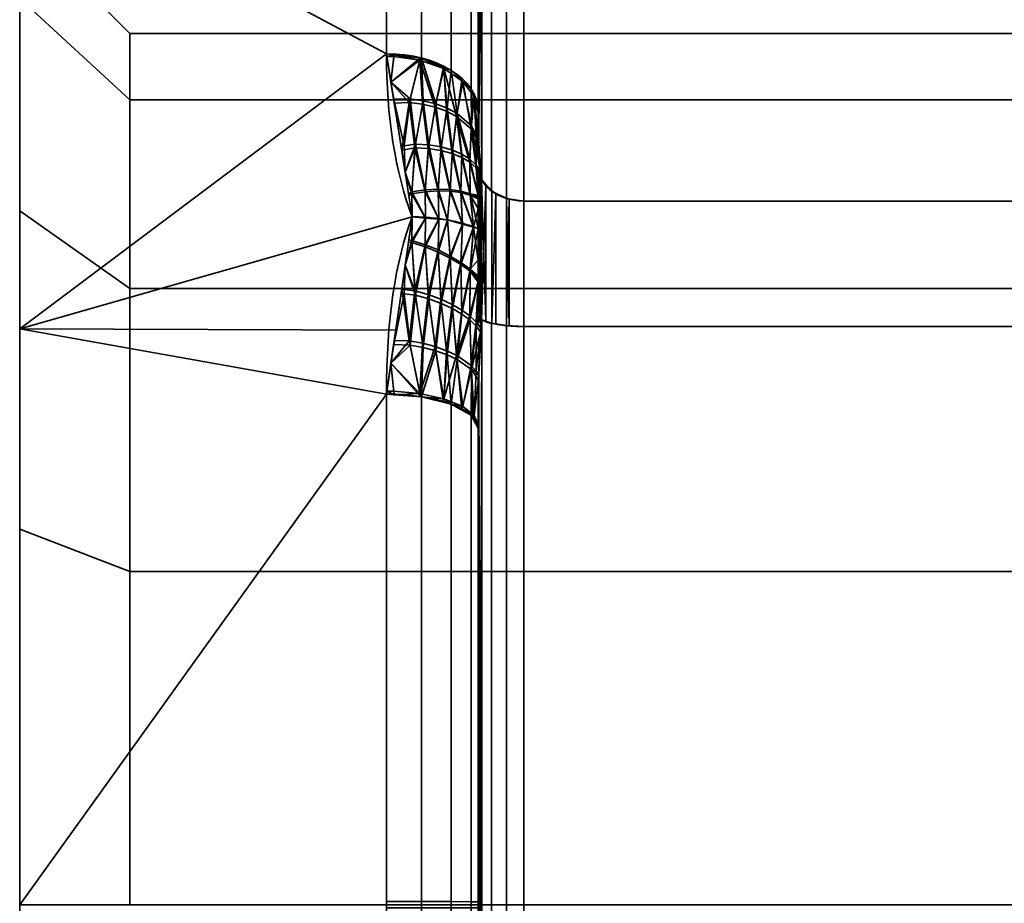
# Model space of a CAD drawing. Header units: millimetres. Extents: x -110 to 110, y -15 to 15.
# Tile 53 of 71: x 50 to 61, y 0 to 10. Entities that reach past the tile are written whole.
import ezdxf

# ---------------------------------------------------------------- set-up
doc = ezdxf.new("R2010")
doc.units = ezdxf.units.MM
doc.layers.add('1', color=7, linetype='Continuous', true_color=0xffffff)

msp = doc.modelspace()

# ---------------------------------------------------------------- linework, layer by layer
at = {"layer": '1', "color": 252, "linetype": 'Continuous', "lineweight": 35}
for p, q in [((55.5, 13.978, 0.79), (55.5, 7.673, 11.71)), ((55.5, 7.673, -11.71), (55.5, 13.978, -0.79)), ((55, 13.856, 2), (55, 8.66, 11)), ((55, 8.66, -11), (55, 13.856, -2)), ((55.5, 7.673, 11.71), (64, 7.673, 11.71)), ((55.5, 7.673, -11.71), (64, 7.673, -11.71)), ((55.5, 6.305, 12.5), (64, 6.305, 12.5)), ((55.5, 6.305, -12.5), (64, 6.305, -12.5)), ((55.5, -6.305, -12.5), (55.5, 6.305, -12.5)), ((55.5, 6.305, 12.5), (55.5, -6.305, 12.5)), ((55, -5.196, -13), (55, 5.196, -13)), ((55, 5.196, 13), (55, -5.196, 13))]:
    msp.add_line(p, q, dxfattribs=at)
at = {"layer": '1', "color": 252, "linetype": 'Continuous', "lineweight": 35, "extrusion": (1, 0, 0)}
for centre, radius, start, end in [((0, 0, 50), 15, 0, 180), ((0, 0, 54), 15, 308.2132, 351.7868), ((0, 0, 54), 15, 8.2132, 51.7868), ((0, 0, 55), 14, 308.2132, 351.7868), ((0, 0, 55), 14, 8.2132, 51.7868), ((0, 0, 50), 10.7, 270, 90), ((0, 0, 51.2), 9.5, 270, 90), ((0, 0, 54), 15, 68.2132, 111.7868), ((0, 0, 54), 15, 248.2132, 291.7868), ((0, 0, 55), 14, 248.2132, 291.7868), ((0, 0, 55), 14, 68.2132, 111.7868)]:
    msp.add_arc(centre, radius, start, end, dxfattribs=at)
at = {"layer": '1', "color": 252, "linetype": 'Continuous', "lineweight": 35, "extrusion": (-1, 0, 0)}
for centre, radius, start, end in [((0, 0, -50), 15, 180, 0), ((0, 0, -55), 14.5, 237.4571, 242.5353), ((0, 0, -55), 14.5, 117.4571, 122.5353), ((0, 0, -55.5), 14, 236.7655, 243.2345), ((0, 0, -55.5), 14, 116.7655, 123.2345)]:
    msp.add_arc(centre, radius, start, end, dxfattribs=at)
at = {"layer": '1', "color": 252, "linetype": 'Continuous', "lineweight": 35, "extrusion": (0, 0.785714, 0.61859)}
msp.add_arc((-54, -14), 1, 180, 270, dxfattribs=at)
at = {"layer": '1', "color": 252, "linetype": 'Continuous', "lineweight": 35, "extrusion": (-9.46215e-07, -0.785714, 0.61859)}
msp.add_arc((54, 14, 0), 1, 0, 90, dxfattribs=at)
at = {"layer": '1', "color": 252, "linetype": 'Continuous', "lineweight": 35, "extrusion": (-9.54466e-07, 0.928571, 0.371154)}
msp.add_arc((-54, -14, 0), 1, 180, 269.9999, dxfattribs=at)
at = {"layer": '1', "color": 252, "linetype": 'Continuous', "lineweight": 35, "extrusion": (0, -0.928571, 0.371154)}
msp.add_arc((54, 14), 1, 0, 90, dxfattribs=at)
at = {"layer": '1', "color": 252, "linetype": 'Continuous', "lineweight": 35}
for points in [[(54.282, 7.5, -12.99), (54.096, 7.981, -12.713), (54, 8.599, -12.321), (54, 9.279, -11.786)], [(54, 9.279, 11.786), (54, 8.598, 12.322), (54.096, 7.98, 12.713), (54.282, 7.5, 12.99)], [(55, 8.66, 11), (55, 8.6, 11.078), (55.001, 8.478, 11.235), (55.006, 8.287, 11.477), (55.017, 8.096, 11.714), (55.027, 7.973, 11.863), (55.033, 7.913, 11.936)], [(55.033, 7.913, -11.936), (55.027, 7.975, -11.86), (55.016, 8.101, -11.707), (55.006, 8.295, -11.467), (55.001, 8.484, -11.228), (55, 8.602, -11.075), (55, 8.66, -11)], [(55, 7.8, -12.223), (55, 7.812, -12.207), (55, 7.834, -12.176), (55.002, 7.864, -12.131), (55.004, 7.89, -12.088), (55.008, 7.912, -12.046), (55.013, 7.927, -12.005), (55.021, 7.931, -11.966), (55.029, 7.922, -11.944), (55.033, 7.913, -11.936)], [(55, 7.373, -12.77), (55, 7.422, -12.71), (55, 7.52, -12.59), (55, 7.662, -12.408), (55, 7.754, -12.285), (55, 7.8, -12.223)], [(55, 7.799, 12.225), (55, 7.661, 12.41), (55, 7.521, 12.593), (55, 7.373, 12.77)], [(54, 5.567, -13.929), (54, 6.372, -13.607), (54.096, 7.02, -13.268), (54.282, 7.5, -12.99)], [(54.282, 7.5, 12.99), (54.096, 7.019, 13.268), (54, 6.371, 13.607), (54, 5.567, 13.929)], [(55, 7.373, -12.77), (54.95, 7.393, -12.805), (54.842, 7.429, -12.868), (54.665, 7.47, -12.938), (54.476, 7.494, -12.981), (54.347, 7.5, -12.99), (54.282, 7.5, -12.99)], [(55, 7.373, 12.77), (54.95, 7.393, 12.805), (54.842, 7.429, 12.868), (54.665, 7.47, 12.938), (54.476, 7.494, 12.981), (54.347, 7.5, 12.99), (54.282, 7.5, 12.99)], [(55, 7.373, 12.77), (55, 7.296, 12.783), (55, 7.144, 12.808), (55, 6.915, 12.839), (55, 6.762, 12.858), (55, 6.686, 12.867)], [(55, 6.688, -12.866), (55, 6.917, -12.84), (55, 7.146, -12.81), (55, 7.373, -12.77)], [(55, 6.686, 12.867), (55, 6.666, 12.869), (55, 6.628, 12.873), (55.002, 6.574, 12.876), (55.004, 6.524, 12.877), (55.008, 6.477, 12.875), (55.013, 6.434, 12.867), (55.021, 6.397, 12.852), (55.029, 6.383, 12.833), (55.033, 6.381, 12.82)], [(55, 5.196, -13), (55, 5.294, -12.987), (55.001, 5.491, -12.96), (55.006, 5.795, -12.915), (55.017, 6.097, -12.868), (55.027, 6.287, -12.836), (55.033, 6.381, -12.82)], [(55.033, 6.381, 12.82), (55.027, 6.284, 12.837), (55.016, 6.088, 12.87), (55.006, 5.783, 12.917), (55.001, 5.482, 12.961), (55, 5.29, 12.987), (55, 5.196, 13)]]:
    msp.add_open_spline(points, degree=3, dxfattribs=at)
for points, knots in [([(55.033, 7.913, 11.936), (55.031, 7.917, 11.94), (55.029, 7.921, 11.946), (55.024, 7.926, 11.957), (55.022, 7.928, 11.963), (55.018, 7.929, 11.98), (55.016, 7.928, 11.99), (55.009, 7.92, 12.027), (55.007, 7.908, 12.054), (55.001, 7.867, 12.13), (55, 7.834, 12.178), (55, 7.799, 12.225)], [0, 0, 0, 0, 0.060109, 0.060109, 0.1199, 0.1199, 0.212935, 0.212935, 0.471207, 0.471207, 1, 1, 1, 1]), ([(55.5, 7.673, -11.71), (55.445, 7.673, -11.71), (55.39, 7.68, -11.717), (55.286, 7.706, -11.742), (55.237, 7.726, -11.76), (55.151, 7.776, -11.808), (55.112, 7.807, -11.837), (55.063, 7.863, -11.89), (55.046, 7.888, -11.912), (55.033, 7.913, -11.936)], [0, 0, 0, 0, 0.272272, 0.272272, 0.544337, 0.544337, 0.81965, 0.81965, 1, 1, 1, 1]), ([(55.5, 7.673, 11.71), (55.445, 7.673, 11.71), (55.39, 7.68, 11.717), (55.286, 7.706, 11.742), (55.237, 7.726, 11.76), (55.151, 7.776, 11.808), (55.112, 7.807, 11.837), (55.063, 7.863, 11.89), (55.046, 7.888, 11.912), (55.033, 7.913, 11.936)], [0, 0, 0, 0, 0.272272, 0.272272, 0.544336, 0.544336, 0.819649, 0.819649, 1, 1, 1, 1]), ([(55.033, 6.381, -12.82), (55.031, 6.382, -12.827), (55.029, 6.385, -12.832), (55.024, 6.392, -12.843), (55.022, 6.397, -12.847), (55.018, 6.41, -12.857), (55.016, 6.42, -12.861), (55.009, 6.456, -12.873), (55.007, 6.485, -12.875), (55.001, 6.571, -12.878), (55, 6.63, -12.873), (55, 6.688, -12.866)], [0, 0, 0, 0, 0.060109, 0.060109, 0.1199, 0.1199, 0.212935, 0.212935, 0.471201, 0.471201, 1, 1, 1, 1]), ([(55.5, 6.305, -12.5), (55.445, 6.305, -12.5), (55.39, 6.307, -12.509), (55.286, 6.315, -12.545), (55.237, 6.322, -12.571), (55.151, 6.338, -12.638), (55.112, 6.347, -12.679), (55.063, 6.365, -12.755), (55.046, 6.373, -12.787), (55.033, 6.381, -12.82)], [0, 0, 0, 0, 0.272272, 0.272272, 0.544336, 0.544336, 0.819649, 0.819649, 1, 1, 1, 1]), ([(55.5, 6.305, 12.5), (55.445, 6.305, 12.5), (55.39, 6.307, 12.509), (55.286, 6.315, 12.545), (55.237, 6.322, 12.571), (55.151, 6.338, 12.638), (55.112, 6.347, 12.679), (55.063, 6.365, 12.755), (55.046, 6.373, 12.787), (55.033, 6.381, 12.82)], [0, 0, 0, 0, 0.272272, 0.272272, 0.544337, 0.544337, 0.81965, 0.81965, 1, 1, 1, 1])]:
    msp.add_open_spline(points, degree=3, knots=knots, dxfattribs=at)
for points in [[(55.04, 14.283, -0.881), (55.007, 8.294, -11.467), (55.007, 14.082, -1.439)], [(55.007, 8.294, -11.467), (55.04, 14.283, -0.881), (55.04, 7.905, -11.929)], [(55.007, 14.078, 1.449), (55.04, 7.905, 11.929), (55.04, 14.283, 0.881)], [(55.04, 7.905, -11.929), (55.04, 14.283, -0.881), (55.146, 14.122, -0.833), (55.146, 7.782, -11.813)], [(55.04, 14.283, 0.881), (55.04, 7.905, 11.929), (55.146, 7.782, 11.813), (55.146, 14.122, 0.833)], [(55.007, 14.082, -1.439), (55.007, 8.294, -11.467), (55, 8.66, -11)], [(55, 8.66, -11), (55, 13.856, -2), (55.007, 14.082, -1.439)], [(55.007, 8.287, 11.476), (55.007, 14.078, 1.449), (55, 13.856, 2)], [(55.04, 7.905, 11.929), (55.007, 14.078, 1.449), (55.007, 8.287, 11.476)], [(55.146, 7.782, -11.813), (55.146, 14.122, -0.833), (55.309, 14.015, -0.801), (55.309, 7.701, -11.737)], [(55.146, 14.122, 0.833), (55.146, 7.782, 11.813), (55.309, 7.701, 11.737), (55.309, 14.015, 0.801)], [(55.309, 7.701, -11.737), (55.309, 14.015, -0.801), (55.5, 13.978, -0.79), (55.5, 7.673, -11.71)], [(55.309, 14.015, 0.801), (55.309, 7.701, 11.737), (55.5, 7.673, 11.71), (55.5, 13.978, 0.79)], [(64, 13.978, 0.79), (55.5, 13.978, 0.79), (55.5, 7.673, 11.71), (64, 7.673, 11.71)], [(64, 7.673, -11.71), (55.5, 7.673, -11.71), (55.5, 13.978, -0.79), (64, 13.978, -0.79)], [(50, 13.858, -5.74), (50, 10.607, -10.607), (50, 7.566, -7.566), (50, 9.886, -4.095)], [(50, 9.886, 4.095), (50, 7.566, 7.566), (50, 10.607, 10.607), (50, 13.858, 5.74)], [(55, 8.66, -11), (55, 12.124, -7), (55, 13.856, -2)], [(55, 13.856, 2), (55, 12.124, 7), (55, 8.66, 11)], [(55, 13.856, 2), (55, 8.66, 11), (55.007, 8.287, 11.476)], [(54.383, 12.941, -7.432), (54.383, 9.232, -11.726), (54, 9.279, -11.786), (54, 13.007, -7.47)], [(54.383, 9.232, 11.726), (54.383, 12.907, 7.491), (54, 12.973, 7.53), (54, 9.279, 11.786)], [(54.707, 12.753, -7.324), (54.707, 9.098, -11.556), (54.383, 9.232, -11.726), (54.383, 12.941, -7.432)], [(54.707, 9.098, 11.556), (54.707, 12.72, 7.383), (54.383, 12.907, 7.491), (54.383, 9.232, 11.726)], [(54.924, 12.472, -7.163), (54.924, 8.897, -11.301), (54.707, 9.098, -11.556), (54.707, 12.753, -7.324)], [(54.924, 8.897, 11.301), (54.924, 12.439, 7.22), (54.707, 12.72, 7.383), (54.707, 9.098, 11.556)], [(55, 12.14, -6.972), (55, 8.66, -11), (54.924, 8.897, -11.301), (54.924, 12.472, -7.163)], [(55, 8.66, 11), (55, 12.108, 7.028), (54.924, 12.439, 7.22), (54.924, 8.897, 11.301)], [(50, 11.406, -9.742), (54, 11.406, -9.742), (54, 9.279, -11.786)], [(54, 9.279, -11.786), (50, 6.28, -13.622), (50, 11.406, -9.742)], [(50, 11.406, 9.742), (50, 6.28, 13.622), (54, 9.279, 11.786)], [(54, 9.279, 11.786), (54, 11.406, 9.742), (50, 11.406, 9.742)], [(51.2, 8.777, -3.635), (51.2, 9.5, 0), (50, 10.7, 0), (50, 9.886, -4.095)], [(51.2, 9.5, 0), (51.2, 8.777, 3.635), (50, 9.886, 4.095), (50, 10.7, 0)], [(50, 4.095, -9.886), (50, 7.566, -7.566), (50, 10.607, -10.607), (50, 5.74, -13.858)], [(50, 7.566, 7.566), (50, 4.095, 9.886), (50, 5.74, 13.858), (50, 10.607, 10.607)], [(51.2, 6.718, -6.718), (51.2, 8.777, -3.635), (50, 9.886, -4.095), (50, 7.566, -7.566)], [(51.2, 8.777, 3.635), (51.2, 6.718, 6.718), (50, 7.566, 7.566), (50, 9.886, 4.095)], [(65, 9.5, 0), (51.2, 9.5, 0), (51.2, 8.777, -3.635), (65, 8.777, -3.635)], [(65, 8.777, 3.635), (51.2, 8.777, 3.635), (51.2, 9.5, 0), (65, 9.5, 0)], [(50, 6.28, -13.622), (54, 9.279, -11.786), (54.282, 7.5, -12.99)], [(54.282, 7.5, 12.99), (54, 9.279, 11.786), (50, 6.28, 13.622)], [(54.005, 9.249, -11.806), (54, 9.279, -11.786), (54.085, 9.268, -11.772)], [(54.049, 8.969, 11.995), (54.085, 9.268, 11.772), (54, 9.279, 11.786)], [(54.085, 9.268, -11.772), (54.079, 9.248, -11.806), (54.005, 9.249, -11.806)], [(54.005, 9.249, -11.806), (54.079, 9.248, -11.806), (54.049, 8.969, -11.995)], [(54.37, 9.233, 11.728), (54.085, 9.268, 11.772), (54.049, 8.969, 11.995)], [(54.049, 8.969, -11.995), (54.079, 9.248, -11.806), (54.363, 9.209, -11.754)], [(54.363, 9.209, -11.754), (54.079, 9.248, -11.806), (54.085, 9.268, -11.772)], [(54.085, 9.268, -11.772), (54.383, 9.232, -11.726), (54.363, 9.209, -11.754)], [(54.258, 8.788, 12.12), (54.37, 9.233, 11.728), (54.049, 8.969, 11.995)], [(54.049, 8.969, -11.995), (54.363, 9.209, -11.754), (54.249, 8.748, -12.152)], [(54.393, 8.729, -12.109), (54.249, 8.748, -12.152), (54.363, 9.209, -11.754)], [(54.37, 9.233, 11.728), (54.258, 8.788, 12.12), (54.401, 8.767, 12.076)], [(54.626, 9.116, -11.634), (54.363, 9.209, -11.754), (54.383, 9.232, -11.726)], [(54.363, 9.209, -11.754), (54.626, 9.116, -11.634), (54.53, 8.697, -12.048)], [(54.53, 8.697, -12.048), (54.393, 8.729, -12.109), (54.363, 9.209, -11.754)], [(54.401, 8.767, 12.076), (54.383, 9.232, 11.726), (54.37, 9.233, 11.728)], [(54.383, 9.232, -11.726), (54.624, 9.132, -11.599), (54.626, 9.116, -11.634)], [(54.383, 9.232, 11.726), (54.401, 8.767, 12.076), (54.538, 8.733, 12.014)], [(54.538, 8.733, 12.014), (54.624, 9.132, 11.599), (54.383, 9.232, 11.726)], [(54.624, 9.132, 11.599), (54.538, 8.733, 12.014), (54.662, 8.686, 11.937)], [(54.626, 9.116, -11.634), (54.624, 9.132, -11.599), (54.707, 9.098, -11.556)], [(54.662, 8.686, 11.937), (54.707, 9.098, 11.556), (54.624, 9.132, 11.599)], [(54.656, 8.652, -11.971), (54.53, 8.697, -12.048), (54.626, 9.116, -11.634)], [(54.626, 9.116, -11.634), (54.833, 8.976, -11.455), (54.766, 8.596, -11.88)], [(54.766, 8.596, -11.88), (54.656, 8.652, -11.971), (54.626, 9.116, -11.634)], [(54.833, 8.976, -11.455), (54.626, 9.116, -11.634), (54.707, 9.098, -11.556)], [(54.707, 9.098, 11.556), (54.662, 8.686, 11.937), (54.771, 8.628, 11.845)], [(54.707, 9.098, -11.556), (54.924, 8.897, -11.301), (54.833, 8.976, -11.455)], [(54.771, 8.628, 11.845), (54.821, 8.992, 11.421), (54.707, 9.098, 11.556)], [(54.249, 8.748, -12.152), (54.085, 8.74, -12.151), (54.049, 8.969, -11.995)], [(54.049, 8.969, 11.995), (54.079, 8.782, 12.122), (54.258, 8.788, 12.12)], [(54.926, 8.461, -11.675), (54.766, 8.596, -11.88), (54.833, 8.976, -11.455)], [(54.821, 8.992, 11.421), (54.771, 8.628, 11.845), (54.928, 8.491, 11.64)], [(54.928, 8.491, 11.64), (54.924, 8.897, 11.301), (54.821, 8.992, 11.421)], [(54.833, 8.976, -11.455), (54.958, 8.813, -11.246), (54.926, 8.461, -11.675)], [(54.958, 8.813, -11.246), (54.833, 8.976, -11.455), (54.924, 8.897, -11.301)], [(54.924, 8.897, -11.301), (54.945, 8.832, -11.218), (54.958, 8.813, -11.246)], [(54.928, 8.491, 11.64), (54.945, 8.832, 11.218), (54.924, 8.897, 11.301)], [(54.978, 8.382, -11.558), (54.926, 8.461, -11.675), (54.958, 8.813, -11.246)], [(54.945, 8.832, 11.218), (54.928, 8.491, 11.64), (55.006, 8.334, 11.416)], [(54.945, 8.832, -11.218), (55, 8.66, -11), (55, 8.64, -11.025)], [(55, 8.64, -11.025), (54.958, 8.813, -11.246), (54.945, 8.832, -11.218)], [(55.006, 8.334, 11.416), (55, 8.66, 11), (54.945, 8.832, 11.218)], [(54.958, 8.813, -11.246), (55, 8.64, -11.025), (55.007, 8.307, -11.451)], [(55.007, 8.307, -11.451), (54.978, 8.382, -11.558), (54.958, 8.813, -11.246)], [(65, 8.777, -3.635), (51.2, 8.777, -3.635), (51.2, 6.718, -6.718), (65, 6.718, -6.718)], [(65, 6.718, 6.718), (51.2, 6.718, 6.718), (51.2, 8.777, 3.635), (65, 8.777, 3.635)], [(54.193, 8.273, 12.469), (54.258, 8.788, 12.12), (54.079, 8.782, 12.122)], [(54.079, 8.782, 12.122), (54.16, 8.268, 12.47), (54.193, 8.273, 12.469)], [(54.085, 8.74, -12.151), (54.249, 8.748, -12.152), (54.167, 8.226, -12.499)], [(54.311, 8.252, -12.494), (54.167, 8.226, -12.499), (54.249, 8.748, -12.152)], [(54.258, 8.788, 12.12), (54.193, 8.273, 12.469), (54.317, 8.293, 12.463)], [(54.249, 8.748, -12.152), (54.393, 8.729, -12.109), (54.311, 8.252, -12.494)], [(54.317, 8.293, 12.463), (54.401, 8.767, 12.076), (54.258, 8.788, 12.12)], [(54.456, 8.245, -12.442), (54.311, 8.252, -12.494), (54.393, 8.729, -12.109)], [(54.401, 8.767, 12.076), (54.317, 8.293, 12.463), (54.461, 8.284, 12.41)], [(54.393, 8.729, -12.109), (54.53, 8.697, -12.048), (54.456, 8.245, -12.442)], [(54.461, 8.284, 12.41), (54.538, 8.733, 12.014), (54.401, 8.767, 12.076)], [(54.538, 8.733, 12.014), (54.461, 8.284, 12.41), (54.596, 8.262, 12.34)], [(54.596, 8.262, 12.34), (54.662, 8.686, 11.937), (54.538, 8.733, 12.014)], [(54.592, 8.225, -12.373), (54.456, 8.245, -12.442), (54.53, 8.697, -12.048)], [(54.53, 8.697, -12.048), (54.656, 8.652, -11.971), (54.592, 8.225, -12.373)], [(54.716, 8.192, -12.288), (54.592, 8.225, -12.373), (54.656, 8.652, -11.971)], [(54.662, 8.686, 11.937), (54.596, 8.262, 12.34), (54.719, 8.227, 12.255)], [(54.656, 8.652, -11.971), (54.766, 8.596, -11.88), (54.716, 8.192, -12.288)], [(54.719, 8.227, 12.255), (54.771, 8.628, 11.845), (54.662, 8.686, 11.937)], [(54.821, 8.149, -12.192), (54.716, 8.192, -12.288), (54.766, 8.596, -11.88)], [(54.771, 8.628, 11.845), (54.719, 8.227, 12.255), (54.823, 8.182, 12.159)], [(54.766, 8.596, -11.88), (54.926, 8.461, -11.675), (54.908, 8.097, -12.089)], [(54.908, 8.097, -12.089), (54.821, 8.149, -12.192), (54.766, 8.596, -11.88)], [(54.771, 8.628, 11.845), (54.823, 8.182, 12.159), (54.909, 8.128, 12.055)], [(54.909, 8.128, 12.055), (54.928, 8.491, 11.64), (54.771, 8.628, 11.845)], [(54.928, 8.491, 11.64), (54.909, 8.128, 12.055), (54.979, 8.064, 11.939)], [(54.928, 8.491, 11.64), (54.979, 8.064, 11.939), (55.027, 7.999, 11.83)], [(55.027, 7.999, 11.83), (55.007, 8.287, 11.476), (54.928, 8.491, 11.64)], [(55.007, 8.287, 11.476), (55.006, 8.334, 11.416), (54.928, 8.491, 11.64)], [(54.98, 8.035, -11.973), (54.908, 8.097, -12.089), (54.926, 8.461, -11.675)], [(54.926, 8.461, -11.675), (54.978, 8.382, -11.558), (54.98, 8.035, -11.973)], [(54.978, 8.382, -11.558), (55.007, 8.294, -11.467), (55.029, 7.971, -11.864)], [(54.978, 8.382, -11.558), (55.007, 8.307, -11.451), (55.007, 8.294, -11.467)], [(55.029, 7.971, -11.864), (54.98, 8.035, -11.973), (54.978, 8.382, -11.558)], [(54.205, 7.986, 12.661), (54.193, 8.273, 12.469), (54.16, 8.268, 12.47)], [(54.317, 8.293, 12.463), (54.193, 8.273, 12.469), (54.205, 7.986, 12.661)], [(54.276, 7.774, 12.824), (54.317, 8.293, 12.463), (54.205, 7.986, 12.661)], [(54.317, 8.293, 12.463), (54.276, 7.774, 12.824), (54.423, 7.795, 12.783)], [(54.423, 7.795, 12.783), (54.461, 8.284, 12.41), (54.317, 8.293, 12.463)], [(54.461, 8.284, 12.41), (54.423, 7.795, 12.783), (54.564, 7.803, 12.722)], [(54.564, 7.803, 12.722), (54.596, 8.262, 12.34), (54.461, 8.284, 12.41)], [(55.04, 7.905, -11.929), (55.033, 7.913, -11.936), (55.007, 8.294, -11.467)], [(55.007, 8.287, 11.476), (55.033, 7.913, 11.936), (55.04, 7.905, 11.929)], [(54.205, 7.986, -12.661), (54.167, 8.226, -12.499), (54.311, 8.252, -12.494)], [(54.205, 7.986, -12.661), (54.311, 8.252, -12.494), (54.276, 7.751, -12.839)], [(54.422, 7.774, -12.797), (54.276, 7.751, -12.839), (54.311, 8.252, -12.494)], [(54.311, 8.252, -12.494), (54.456, 8.245, -12.442), (54.422, 7.774, -12.797)], [(54.564, 7.784, -12.737), (54.422, 7.774, -12.797), (54.456, 8.245, -12.442)], [(54.456, 8.245, -12.442), (54.592, 8.225, -12.373), (54.564, 7.784, -12.737)], [(54.596, 8.262, 12.34), (54.564, 7.803, 12.722), (54.696, 7.798, 12.644)], [(54.696, 7.78, -12.659), (54.564, 7.784, -12.737), (54.592, 8.225, -12.373)], [(54.592, 8.225, -12.373), (54.716, 8.192, -12.288), (54.696, 7.78, -12.659)], [(54.696, 7.798, 12.644), (54.719, 8.227, 12.255), (54.596, 8.262, 12.34)], [(54.719, 8.227, 12.255), (54.696, 7.798, 12.644), (54.813, 7.781, 12.553)], [(54.813, 7.764, -12.569), (54.696, 7.78, -12.659), (54.716, 8.192, -12.288)], [(54.716, 8.192, -12.288), (54.821, 8.149, -12.192), (54.813, 7.764, -12.569)], [(54.813, 7.781, 12.553), (54.823, 8.182, 12.159), (54.719, 8.227, 12.255)], [(54.823, 8.182, 12.159), (54.813, 7.781, 12.553), (54.913, 7.752, 12.453)], [(54.913, 7.752, 12.453), (54.909, 8.128, 12.055), (54.823, 8.182, 12.159)], [(54.914, 7.737, -12.469), (54.813, 7.764, -12.569), (54.821, 8.149, -12.192)], [(54.821, 8.149, -12.192), (54.908, 8.097, -12.089), (54.914, 7.737, -12.469)], [(54.908, 8.097, -12.089), (54.98, 8.035, -11.973), (55, 7.729, -12.317)], [(55, 7.729, -12.317), (54.914, 7.737, -12.469), (54.908, 8.097, -12.089)], [(54.909, 8.128, 12.055), (54.913, 7.752, 12.453), (55, 7.737, 12.304)], [(55, 7.737, 12.304), (54.979, 8.064, 11.939), (54.909, 8.128, 12.055)], [(55.027, 7.999, 11.83), (54.979, 8.064, 11.939), (55.027, 7.924, 11.951)], [(54.979, 8.064, 11.939), (55, 7.737, 12.304), (55, 7.799, 12.225)], [(55, 7.799, 12.225), (55.005, 7.895, 12.079), (54.979, 8.064, 11.939)], [(55.005, 7.895, 12.079), (55.014, 7.926, 12), (54.979, 8.064, 11.939)], [(55.014, 7.926, 12), (55.021, 7.928, 11.97), (54.979, 8.064, 11.939)], [(55.021, 7.928, 11.97), (55.027, 7.924, 11.951), (54.979, 8.064, 11.939)], [(54.276, 7.751, -12.839), (54.246, 7.73, -12.834), (54.205, 7.986, -12.661)], [(54.205, 7.986, 12.661), (54.242, 7.752, 12.82), (54.276, 7.774, 12.824)], [(54.98, 8.035, -11.973), (55.006, 7.901, -12.067), (55, 7.8, -12.223)], [(54.98, 8.035, -11.973), (55.022, 7.928, -11.965), (55.015, 7.927, -11.995)], [(55.015, 7.927, -11.995), (55.015, 7.927, -11.996), (54.98, 8.035, -11.973)], [(55.015, 7.927, -11.996), (55.006, 7.901, -12.067), (54.98, 8.035, -11.973)], [(54.98, 8.035, -11.973), (55.029, 7.971, -11.864), (55.029, 7.92, -11.945)], [(55.029, 7.92, -11.945), (55.022, 7.928, -11.965), (54.98, 8.035, -11.973)], [(55, 7.8, -12.223), (55, 7.729, -12.317), (54.98, 8.035, -11.973)], [(55.027, 7.924, 11.951), (55.033, 7.913, 11.936), (55.027, 7.999, 11.83)], [(55.029, 7.971, -11.864), (55.033, 7.913, -11.936), (55.029, 7.92, -11.945)], [(55, 6.687, -12.866), (55.015, 7.927, -11.995), (55.022, 7.928, -11.965)], [(55.022, 7.928, -11.965), (55.029, 7.92, -11.945), (55, 6.687, -12.866)], [(55.006, 7.901, -12.067), (55.015, 7.927, -11.996), (55, 6.687, -12.866)], [(55.015, 7.927, -11.996), (55.015, 7.927, -11.995), (55, 6.687, -12.866)], [(55.029, 7.92, -11.945), (55.033, 7.913, -11.936), (55, 6.687, -12.866)], [(55.005, 6.513, -12.876), (55, 6.687, -12.866), (55.033, 7.913, -11.936)], [(55, 6.687, -12.866), (55, 7.8, -12.223), (55.006, 7.901, -12.067)], [(55.005, 7.895, 12.079), (55, 7.798, 12.224), (55.033, 6.381, 12.82)], [(55.014, 7.926, 12), (55.005, 7.895, 12.079), (55.033, 6.381, 12.82)], [(55.014, 6.429, -12.864), (55.005, 6.513, -12.876), (55.033, 7.913, -11.936)], [(55.021, 7.928, 11.97), (55.014, 7.926, 12), (55.033, 6.381, 12.82)], [(55.021, 6.402, -12.851), (55.014, 6.429, -12.864), (55.033, 7.913, -11.936)], [(55.027, 7.924, 11.951), (55.021, 7.928, 11.97), (55.033, 6.381, 12.82)], [(55.027, 6.388, -12.838), (55.021, 6.402, -12.851), (55.033, 7.913, -11.936)], [(55.033, 6.381, 12.82), (55.033, 7.913, 11.936), (55.027, 7.924, 11.951)], [(55.033, 7.913, -11.936), (55.033, 6.381, -12.82), (55.027, 6.388, -12.838)], [(55.033, 7.913, -11.936), (55.037, 7.907, -11.931), (55.037, 6.379, -12.813), (55.033, 6.381, -12.82)], [(55.033, 6.381, 12.82), (55.037, 6.379, 12.813), (55.037, 7.907, 11.931), (55.033, 7.913, 11.936)], [(55.037, 6.379, -12.813), (55.037, 7.907, -11.931), (55.083, 7.841, -11.869)], [(55.037, 7.907, 11.931), (55.037, 6.379, 12.813), (55.083, 6.358, 12.725)], [(55.083, 7.841, 11.869), (55.037, 7.907, 11.931), (55.083, 6.358, 12.725)], [(55.083, 6.358, -12.725), (55.037, 6.379, -12.813), (55.083, 7.841, -11.869)], [(55.083, 7.841, -11.869), (55.149, 7.787, -11.818), (55.149, 6.341, -12.653), (55.083, 6.358, -12.725)], [(55.083, 6.358, 12.725), (55.149, 6.341, 12.653), (55.149, 7.787, 11.818), (55.083, 7.841, 11.869)], [(54.282, 7.5, 12.99), (54.276, 7.774, 12.824), (54.242, 7.752, 12.82)], [(54.242, 7.752, 12.82), (54.282, 7.5, 12.99), (54.282, 7.5, 12.99)], [(54.246, 7.73, -12.834), (54.276, 7.751, -12.839), (54.282, 7.5, -12.99)], [(54.427, 7.487, 12.968), (54.423, 7.795, 12.783), (54.276, 7.774, 12.824)], [(54.276, 7.751, -12.839), (54.422, 7.774, -12.797), (54.427, 7.487, -12.968)], [(54.276, 7.774, 12.824), (54.282, 7.5, 12.99), (54.427, 7.487, 12.968)], [(54.427, 7.487, -12.968), (54.282, 7.5, -12.99), (54.276, 7.751, -12.839)], [(54.422, 7.774, -12.797), (54.564, 7.784, -12.737), (54.572, 7.475, -12.946)], [(54.572, 7.475, -12.946), (54.427, 7.487, -12.968), (54.422, 7.774, -12.797)], [(54.572, 7.475, 12.946), (54.564, 7.803, 12.722), (54.423, 7.795, 12.783)], [(54.423, 7.795, 12.783), (54.427, 7.487, 12.968), (54.572, 7.475, 12.946)], [(54.667, 7.466, 12.932), (54.696, 7.798, 12.644), (54.564, 7.803, 12.722)], [(54.564, 7.803, 12.722), (54.572, 7.475, 12.946), (54.667, 7.466, 12.932)], [(54.667, 7.466, -12.932), (54.572, 7.475, -12.946), (54.564, 7.784, -12.737)], [(54.564, 7.784, -12.737), (54.696, 7.78, -12.659), (54.667, 7.466, -12.932)], [(54.696, 7.798, 12.644), (54.667, 7.466, 12.932), (54.83, 7.42, 12.852)], [(54.83, 7.42, -12.852), (54.667, 7.466, -12.932), (54.696, 7.78, -12.659)], [(54.83, 7.42, 12.852), (54.813, 7.781, 12.553), (54.696, 7.798, 12.644)], [(54.696, 7.78, -12.659), (54.813, 7.764, -12.569), (54.83, 7.42, -12.852)], [(54.948, 7.387, 12.795), (54.913, 7.752, 12.453), (54.813, 7.781, 12.553)], [(54.813, 7.781, 12.553), (54.83, 7.42, 12.852), (54.948, 7.387, 12.795)], [(54.948, 7.387, -12.795), (54.83, 7.42, -12.852), (54.813, 7.764, -12.569)], [(54.813, 7.764, -12.569), (54.914, 7.737, -12.469), (54.948, 7.387, -12.795)], [(55, 7.373, 12.77), (55, 7.709, 12.34), (54.913, 7.752, 12.453)], [(54.913, 7.752, 12.453), (55, 7.709, 12.34), (55, 7.737, 12.304)], [(54.913, 7.752, 12.453), (54.948, 7.387, 12.795), (55, 7.373, 12.77)], [(54.948, 7.387, -12.795), (54.914, 7.737, -12.469), (55, 7.591, -12.499)], [(54.914, 7.737, -12.469), (55, 7.697, -12.359), (55, 7.591, -12.499)], [(55, 7.729, -12.317), (55, 7.697, -12.359), (54.914, 7.737, -12.469)], [(55, 7.591, -12.499), (55, 7.8, -12.223), (55, 6.688, -12.866), (55, 7.373, -12.77)], [(55, 7.029, 12.823), (55, 6.686, 12.867), (55, 7.799, 12.225), (55, 7.373, 12.77)], [(55, 7.798, 12.224), (55.015, 6.425, 12.863), (55.022, 6.398, 12.848)], [(55.022, 6.398, 12.848), (55.029, 6.384, 12.831), (55, 7.798, 12.224)], [(55, 7.798, 12.224), (55, 6.686, 12.867), (55.006, 6.5, 12.876)], [(55.006, 6.5, 12.876), (55.015, 6.425, 12.863), (55, 7.798, 12.224)], [(55.015, 6.425, 12.863), (55.015, 6.425, 12.863), (55, 7.798, 12.224)], [(55.029, 6.384, 12.831), (55.033, 6.381, 12.82), (55, 7.798, 12.224)], [(55.149, 6.341, -12.653), (55.149, 7.787, -11.818), (55.194, 7.751, -11.784)], [(55.194, 7.751, 11.784), (55.149, 7.787, 11.818), (55.149, 6.341, 12.653)], [(55.194, 6.33, -12.605), (55.149, 6.341, -12.653), (55.194, 7.751, -11.784)], [(55.194, 7.751, 11.784), (55.149, 6.341, 12.653), (55.194, 6.33, 12.605)], [(55.194, 7.751, -11.784), (55.309, 7.705, -11.74), (55.309, 6.315, -12.542), (55.194, 6.33, -12.605)], [(55.194, 6.33, 12.605), (55.309, 6.315, 12.542), (55.309, 7.705, 11.74), (55.194, 7.751, 11.784)], [(54.282, 7.5, -12.99), (54.282, 7.5, -12.99), (54.246, 7.73, -12.834)], [(55.309, 6.315, -12.542), (55.309, 7.705, -11.74), (55.338, 7.693, -11.729)], [(55.309, 7.705, 11.74), (55.309, 6.315, 12.542), (55.338, 6.311, 12.527)], [(55.338, 7.693, 11.729), (55.309, 7.705, 11.74), (55.338, 6.311, 12.527)], [(55.338, 6.311, -12.527), (55.309, 6.315, -12.542), (55.338, 7.693, -11.729)], [(55.338, 7.693, -11.729), (55.5, 7.673, -11.71), (55.5, 6.305, -12.5), (55.338, 6.311, -12.527)], [(55.338, 6.311, 12.527), (55.5, 6.305, 12.5), (55.5, 7.673, 11.71), (55.338, 7.693, 11.729)], [(64, 7.673, 11.71), (55.5, 7.673, 11.71), (55.5, 6.305, 12.5), (64, 6.305, 12.5)], [(64, 6.305, -12.5), (55.5, 6.305, -12.5), (55.5, 7.673, -11.71), (64, 7.673, -11.71)], [(51.2, 3.635, -8.777), (51.2, 6.718, -6.718), (50, 7.566, -7.566), (50, 4.095, -9.886)], [(51.2, 6.718, 6.718), (51.2, 3.635, 8.777), (50, 4.095, 9.886), (50, 7.566, 7.566)], [(55, 7.591, -12.499), (55, 7.373, -12.77), (54.948, 7.387, -12.795)], [(54.282, 7.5, -12.99), (54.102, 6.264, -13.59), (50, 6.28, -13.622)], [(50, 6.28, 13.622), (54.102, 6.264, 13.59), (54.282, 7.5, 12.99)], [(54.282, 7.5, -12.99), (54.276, 7.22, -13.144), (54.242, 7.226, -13.123)], [(54.242, 7.226, -13.123), (54.282, 7.5, -12.99), (54.282, 7.5, -12.99)], [(54.282, 7.5, 12.99), (54.282, 7.5, 12.99), (54.246, 7.25, 13.112)], [(54.246, 7.25, 13.112), (54.276, 7.243, 13.132), (54.282, 7.5, 12.99)], [(54.276, 7.22, -13.144), (54.282, 7.5, -12.99), (54.427, 7.487, -12.968)], [(54.427, 7.487, 12.968), (54.282, 7.5, 12.99), (54.276, 7.243, 13.132)], [(54.427, 7.487, -12.968), (54.423, 7.172, -13.142), (54.276, 7.22, -13.144)], [(54.276, 7.243, 13.132), (54.422, 7.196, 13.131), (54.427, 7.487, 12.968)], [(54.572, 7.475, 12.946), (54.427, 7.487, 12.968), (54.422, 7.196, 13.131)], [(54.422, 7.196, 13.131), (54.564, 7.139, 13.109), (54.572, 7.475, 12.946)], [(54.423, 7.172, -13.142), (54.427, 7.487, -12.968), (54.572, 7.475, -12.946)], [(54.572, 7.475, -12.946), (54.564, 7.116, -13.119), (54.423, 7.172, -13.142)], [(54.564, 7.116, -13.119), (54.572, 7.475, -12.946), (54.667, 7.466, -12.932)], [(54.667, 7.466, 12.932), (54.572, 7.475, 12.946), (54.564, 7.139, 13.109)], [(54.667, 7.466, -12.932), (54.696, 7.05, -13.075), (54.564, 7.116, -13.119)], [(54.564, 7.139, 13.109), (54.696, 7.073, 13.067), (54.667, 7.466, 12.932)], [(54.696, 7.05, -13.075), (54.667, 7.466, -12.932), (54.83, 7.42, -12.852)], [(54.83, 7.42, 12.852), (54.667, 7.466, 12.932), (54.696, 7.073, 13.067)], [(54.83, 7.42, -12.852), (54.813, 6.981, -13.015), (54.696, 7.05, -13.075)], [(54.696, 7.073, 13.067), (54.813, 7.003, 13.008), (54.83, 7.42, 12.852)], [(54.813, 6.981, -13.015), (54.83, 7.42, -12.852), (54.948, 7.387, -12.795)], [(54.948, 7.387, 12.795), (54.83, 7.42, 12.852), (54.813, 7.003, 13.008)], [(54.948, 7.387, -12.795), (54.913, 6.908, -12.94), (54.813, 6.981, -13.015)], [(54.813, 7.003, 13.008), (54.914, 6.93, 12.934), (54.948, 7.387, 12.795)], [(54.913, 6.908, -12.94), (54.948, 7.387, -12.795), (55, 7.373, -12.77)], [(55, 7.373, -12.77), (55, 6.832, -12.846), (54.913, 6.908, -12.94)], [(54.948, 7.387, 12.795), (54.914, 6.93, 12.934), (55, 7.029, 12.823)], [(55, 7.029, 12.823), (55, 7.373, 12.77), (54.948, 7.387, 12.795)], [(54.276, 7.243, 13.132), (54.246, 7.25, 13.112), (54.205, 6.972, 13.247)], [(54.205, 6.972, 13.247), (54.311, 6.694, 13.393), (54.276, 7.243, 13.132)], [(54.205, 6.972, -13.247), (54.242, 7.226, -13.123), (54.276, 7.22, -13.144)], [(54.276, 7.22, -13.144), (54.317, 6.646, -13.414), (54.205, 6.972, -13.247)], [(54.422, 7.196, 13.131), (54.276, 7.243, 13.132), (54.311, 6.694, 13.393)], [(54.317, 6.646, -13.414), (54.276, 7.22, -13.144), (54.423, 7.172, -13.142)], [(54.311, 6.694, 13.393), (54.456, 6.653, 13.362), (54.422, 7.196, 13.131)], [(54.564, 7.139, 13.109), (54.422, 7.196, 13.131), (54.456, 6.653, 13.362)], [(54.423, 7.172, -13.142), (54.461, 6.606, -13.379), (54.317, 6.646, -13.414)], [(54.461, 6.606, -13.379), (54.423, 7.172, -13.142), (54.564, 7.116, -13.119)], [(54.456, 6.653, 13.362), (54.592, 6.603, 13.309), (54.564, 7.139, 13.109)], [(54.564, 7.116, -13.119), (54.596, 6.556, -13.325), (54.461, 6.606, -13.379)], [(54.696, 7.073, 13.067), (54.564, 7.139, 13.109), (54.592, 6.603, 13.309)], [(54.596, 6.556, -13.325), (54.564, 7.116, -13.119), (54.696, 7.05, -13.075)], [(54.592, 6.603, 13.309), (54.716, 6.545, 13.239), (54.696, 7.073, 13.067)], [(54.696, 7.05, -13.075), (54.719, 6.5, -13.252), (54.596, 6.556, -13.325)], [(54.813, 7.003, 13.008), (54.696, 7.073, 13.067), (54.716, 6.545, 13.239)], [(54.719, 6.5, -13.252), (54.696, 7.05, -13.075), (54.813, 6.981, -13.015)], [(54.716, 6.545, 13.239), (54.821, 6.484, 13.153), (54.813, 7.003, 13.008)], [(54.813, 6.981, -13.015), (54.823, 6.439, -13.165), (54.719, 6.5, -13.252)], [(54.914, 6.93, 12.934), (54.813, 7.003, 13.008), (54.821, 6.484, 13.153)], [(54.823, 6.439, -13.165), (54.813, 6.981, -13.015), (54.913, 6.908, -12.94)], [(54.914, 6.93, 12.934), (55, 6.854, 12.845), (55, 7.029, 12.823)], [(54.205, 6.972, -13.247), (54.193, 6.662, -13.399), (54.16, 6.665, -13.396)], [(54.205, 6.972, 13.247), (54.167, 6.711, 13.373), (54.311, 6.694, 13.393)], [(54.317, 6.646, -13.414), (54.193, 6.662, -13.399), (54.205, 6.972, -13.247)], [(54.821, 6.484, 13.153), (54.908, 6.42, 13.057), (54.914, 6.93, 12.934)], [(54.913, 6.908, -12.94), (54.909, 6.376, -13.067), (54.823, 6.439, -13.165)], [(55, 6.802, 12.852), (54.914, 6.93, 12.934), (54.908, 6.42, 13.057)], [(54.909, 6.376, -13.067), (54.913, 6.908, -12.94), (55, 6.787, -12.852)], [(54.913, 6.908, -12.94), (55, 6.832, -12.846), (55, 6.787, -12.852)], [(55, 6.802, 12.852), (55, 6.854, 12.845), (54.914, 6.93, 12.934)], [(54.908, 6.42, 13.057), (54.98, 6.352, 12.945), (55, 6.802, 12.852)], [(55, 6.787, -12.852), (54.979, 6.308, -12.953), (54.909, 6.376, -13.067)], [(54.979, 6.308, -12.953), (55, 6.787, -12.852), (55, 6.688, -12.866)], [(55, 6.686, 12.867), (55, 6.802, 12.852), (54.98, 6.352, 12.945)], [(65, 6.718, -6.718), (51.2, 6.718, -6.718), (51.2, 3.635, -8.777), (65, 3.635, -8.777)], [(65, 3.635, 8.777), (51.2, 3.635, 8.777), (51.2, 6.718, 6.718), (65, 6.718, 6.718)], [(54.079, 6.107, -13.667), (54.16, 6.665, -13.396), (54.193, 6.662, -13.399)], [(54.193, 6.662, -13.399), (54.258, 6.102, -13.67), (54.079, 6.107, -13.667)], [(54.085, 6.153, 13.644), (54.249, 6.15, 13.652), (54.167, 6.711, 13.373)], [(54.311, 6.694, 13.393), (54.167, 6.711, 13.373), (54.249, 6.15, 13.652)], [(54.258, 6.102, -13.67), (54.193, 6.662, -13.399), (54.317, 6.646, -13.414)], [(54.249, 6.15, 13.652), (54.393, 6.122, 13.614), (54.311, 6.694, 13.393)], [(54.456, 6.653, 13.362), (54.311, 6.694, 13.393), (54.393, 6.122, 13.614)], [(55, 6.688, -12.866), (55.005, 6.513, -12.876), (54.979, 6.308, -12.953)], [(54.98, 6.352, 12.945), (55.006, 6.5, 12.876), (55, 6.686, 12.867)], [(54.317, 6.646, -13.414), (54.401, 6.075, -13.631), (54.258, 6.102, -13.67)], [(54.401, 6.075, -13.631), (54.317, 6.646, -13.414), (54.461, 6.606, -13.379)], [(54.393, 6.122, 13.614), (54.53, 6.085, 13.556), (54.456, 6.653, 13.362)], [(54.461, 6.606, -13.379), (54.538, 6.038, -13.57), (54.401, 6.075, -13.631)], [(54.592, 6.603, 13.309), (54.456, 6.653, 13.362), (54.53, 6.085, 13.556)], [(54.538, 6.038, -13.57), (54.461, 6.606, -13.379), (54.596, 6.556, -13.325)], [(54.53, 6.085, 13.556), (54.656, 6.041, 13.478), (54.592, 6.603, 13.309)], [(54.596, 6.556, -13.325), (54.662, 5.995, -13.491), (54.538, 6.038, -13.57)], [(54.716, 6.545, 13.239), (54.592, 6.603, 13.309), (54.656, 6.041, 13.478)], [(54.662, 5.995, -13.491), (54.596, 6.556, -13.325), (54.719, 6.5, -13.252)], [(54.656, 6.041, 13.478), (54.766, 5.991, 13.384), (54.716, 6.545, 13.239)], [(54.719, 6.5, -13.252), (54.771, 5.944, -13.395), (54.662, 5.995, -13.491)], [(54.821, 6.484, 13.153), (54.716, 6.545, 13.239), (54.766, 5.991, 13.384)], [(54.771, 5.944, -13.395), (54.719, 6.5, -13.252), (54.823, 6.439, -13.165)], [(54.908, 6.42, 13.057), (54.821, 6.484, 13.153), (54.766, 5.991, 13.384)], [(55.005, 6.513, -12.876), (55.014, 6.429, -12.864), (54.979, 6.308, -12.953)], [(55.015, 6.425, 12.863), (55.006, 6.5, 12.876), (54.98, 6.352, 12.945)], [(54.766, 5.991, 13.384), (54.926, 5.88, 13.165), (54.908, 6.42, 13.057)], [(54.771, 5.944, -13.395), (54.823, 6.439, -13.165), (54.909, 6.376, -13.067)], [(54.909, 6.376, -13.067), (54.928, 5.835, -13.173), (54.771, 5.944, -13.395)], [(54.98, 6.352, 12.945), (54.908, 6.42, 13.057), (54.926, 5.88, 13.165)], [(54.928, 5.835, -13.173), (54.909, 6.376, -13.067), (54.979, 6.308, -12.953)], [(54.926, 5.88, 13.165), (54.978, 5.819, 13.038), (54.98, 6.352, 12.945)], [(55.029, 6.288, 12.835), (54.98, 6.352, 12.945), (54.978, 5.819, 13.038)], [(55.014, 6.429, -12.864), (55.021, 6.402, -12.851), (54.979, 6.308, -12.953)], [(55.021, 6.402, -12.851), (55.027, 6.388, -12.838), (54.979, 6.308, -12.953)], [(55.027, 6.245, -12.842), (54.979, 6.308, -12.953), (55.027, 6.388, -12.838)], [(54.98, 6.352, 12.945), (55.022, 6.398, 12.848), (55.015, 6.425, 12.863)], [(55.015, 6.425, 12.863), (55.015, 6.425, 12.863), (54.98, 6.352, 12.945)], [(55.029, 6.384, 12.831), (55.022, 6.398, 12.848), (54.98, 6.352, 12.945)], [(54.98, 6.352, 12.945), (55.029, 6.288, 12.835), (55.029, 6.384, 12.831)], [(55.007, 5.795, -12.915), (55.033, 6.381, -12.82), (55.04, 6.378, -12.81)], [(55.04, 6.378, 12.81), (55.033, 6.381, 12.82), (55.007, 5.784, 12.916)], [(55.04, 6.378, -12.81), (55.007, -5.784, -12.916), (55.007, 5.795, -12.915)], [(55.007, -5.784, -12.916), (55.04, 6.378, -12.81), (55.04, -6.378, -12.81)], [(55.007, 5.784, 12.916), (55.04, -6.378, 12.81), (55.04, 6.378, 12.81)], [(55.027, 6.388, -12.838), (55.033, 6.381, -12.82), (55.027, 6.245, -12.842)], [(55.029, 6.288, 12.835), (55.033, 6.381, 12.82), (55.029, 6.384, 12.831)], [(55.04, -6.378, -12.81), (55.04, 6.378, -12.81), (55.146, 6.34, -12.646), (55.146, -6.34, -12.646)], [(55.04, 6.378, 12.81), (55.04, -6.378, 12.81), (55.146, -6.34, 12.646), (55.146, 6.34, 12.646)], [(55.146, -6.34, -12.646), (55.146, 6.34, -12.646), (55.309, 6.314, -12.538), (55.309, -6.314, -12.538)], [(55.146, 6.34, 12.646), (55.146, -6.34, 12.646), (55.309, -6.314, 12.538), (55.309, 6.314, 12.538)], [(50, 0, -15), (50, 6.28, -13.622), (54, 5.567, -13.929)], [(50, 6.28, -13.622), (54.102, 6.264, -13.59), (54, 5.567, -13.929)], [(54, 5.567, 13.929), (50, 6.28, 13.622), (50, 0, 15)], [(54, 5.567, 13.929), (54.102, 6.264, 13.59), (50, 6.28, 13.622)], [(54.928, 5.835, -13.173), (54.979, 6.308, -12.953), (55.027, 6.245, -12.842)], [(55.027, 6.245, -12.842), (55.007, 5.795, -12.915), (54.928, 5.835, -13.173)], [(54.978, 5.819, 13.038), (55.007, 5.784, 12.916), (55.029, 6.288, 12.835)], [(55.309, -6.314, -12.538), (55.309, 6.314, -12.538), (55.5, 6.305, -12.5), (55.5, -6.305, -12.5)], [(55.309, 6.314, 12.538), (55.309, -6.314, 12.538), (55.5, -6.305, 12.5), (55.5, 6.305, 12.5)], [(64, -6.305, -12.5), (55.5, -6.305, -12.5), (55.5, 6.305, -12.5), (64, 6.305, -12.5)], [(64, 6.305, 12.5), (55.5, 6.305, 12.5), (55.5, -6.305, 12.5), (64, -6.305, 12.5)], [(54.249, 6.15, 13.652), (54.085, 6.153, 13.644), (54.049, 5.904, 13.765)], [(54.049, 5.904, 13.765), (54.363, 5.575, 13.852), (54.249, 6.15, 13.652)], [(54.393, 6.122, 13.614), (54.249, 6.15, 13.652), (54.363, 5.575, 13.852)], [(54.53, 6.085, 13.556), (54.393, 6.122, 13.614), (54.363, 5.575, 13.852)], [(54.049, 5.904, -13.765), (54.079, 6.107, -13.667), (54.258, 6.102, -13.67)], [(54.258, 6.102, -13.67), (54.37, 5.54, -13.86), (54.049, 5.904, -13.765)], [(54.37, 5.54, -13.86), (54.258, 6.102, -13.67), (54.401, 6.075, -13.631)], [(54.363, 5.575, 13.852), (54.626, 5.517, 13.711), (54.53, 6.085, 13.556)], [(54.401, 6.075, -13.631), (54.383, 5.539, -13.858), (54.37, 5.54, -13.86)], [(54.383, 5.539, -13.858), (54.401, 6.075, -13.631), (54.538, 6.038, -13.57)], [(54.538, 6.038, -13.57), (54.624, 5.479, -13.708), (54.383, 5.539, -13.858)], [(54.656, 6.041, 13.478), (54.53, 6.085, 13.556), (54.626, 5.517, 13.711)], [(54.624, 5.479, -13.708), (54.538, 6.038, -13.57), (54.662, 5.995, -13.491)], [(54.766, 5.991, 13.384), (54.656, 6.041, 13.478), (54.626, 5.517, 13.711)], [(54.662, 5.995, -13.491), (54.707, 5.459, -13.657), (54.624, 5.479, -13.708)], [(54.626, 5.517, 13.711), (54.833, 5.432, 13.501), (54.766, 5.991, 13.384)], [(54.707, 5.459, -13.657), (54.662, 5.995, -13.491), (54.771, 5.944, -13.395)], [(54.771, 5.944, -13.395), (54.821, 5.395, -13.498), (54.707, 5.459, -13.657)], [(54.926, 5.88, 13.165), (54.766, 5.991, 13.384), (54.833, 5.432, 13.501)], [(54.821, 5.395, -13.498), (54.771, 5.944, -13.395), (54.928, 5.835, -13.173)], [(54.049, 5.904, -13.765), (54.085, 5.561, -13.913), (54, 5.567, -13.929)], [(54.005, 5.6, 13.913), (54.079, 5.6, 13.912), (54.049, 5.904, 13.765)], [(54.37, 5.54, -13.86), (54.085, 5.561, -13.913), (54.049, 5.904, -13.765)], [(54.049, 5.904, 13.765), (54.079, 5.6, 13.912), (54.363, 5.575, 13.852)], [(54.928, 5.835, -13.173), (54.924, 5.338, -13.355), (54.821, 5.395, -13.498)], [(54.833, 5.432, 13.501), (54.958, 5.333, 13.256), (54.926, 5.88, 13.165)], [(54.928, 5.835, -13.173), (54.945, 5.299, -13.258), (54.924, 5.338, -13.355)], [(54.978, 5.819, 13.038), (54.926, 5.88, 13.165), (54.958, 5.333, 13.256)], [(54.945, 5.299, -13.258), (54.928, 5.835, -13.173), (55.006, 5.719, -12.926)], [(55.007, 5.795, -12.915), (55.006, 5.719, -12.926), (54.928, 5.835, -13.173)], [(55.007, 5.763, 12.919), (54.978, 5.819, 13.038), (54.958, 5.333, 13.256)], [(54.978, 5.819, 13.038), (55.007, 5.763, 12.919), (55.007, 5.784, 12.916)], [(50, 5.74, -13.858), (50, 0, -15), (50, 0, -10.7), (50, 4.095, -9.886)], [(50, 4.095, 9.886), (50, 0, 10.7), (50, 0, 15), (50, 5.74, 13.858)], [(55.006, 5.719, -12.926), (55, 5.196, -13), (54.945, 5.299, -13.258)], [(54.958, 5.333, 13.256), (55, 5.228, 12.995), (55.007, 5.763, 12.919)], [(55.007, 5.795, -12.915), (55.007, -5.784, -12.916), (55, -5.196, -13)], [(55, -5.196, -13), (55, 5.196, -13), (55.007, 5.795, -12.915)], [(55.007, -5.795, 12.915), (55.007, 5.784, 12.916), (55, 5.196, 13)], [(55.04, -6.378, 12.81), (55.007, 5.784, 12.916), (55.007, -5.795, 12.915)], [(54.005, 5.6, 13.913), (54, 5.567, 13.929), (54.085, 5.561, 13.913)], [(54.085, 5.561, 13.913), (54.079, 5.6, 13.912), (54.005, 5.6, 13.913)], [(54.363, 5.575, 13.852), (54.079, 5.6, 13.912), (54.085, 5.561, 13.913)], [(54, 5.567, -13.929), (54, 0, -15), (50, 0, -15)], [(50, 0, 15), (54, 0, 15), (54, 5.567, 13.929)], [(54.383, -0.034, 14.924), (54.383, 5.539, 13.858), (54, 5.567, 13.929), (54, -0.034, 15)], [(54.383, 5.539, -13.858), (54.383, 0.034, -14.924), (54, 0.034, -15), (54, 5.567, -13.929)], [(54.085, 5.561, 13.913), (54.383, 5.539, 13.858), (54.363, 5.575, 13.852)], [(54.626, 5.517, 13.711), (54.363, 5.575, 13.852), (54.383, 5.539, 13.858)], [(54.383, 5.539, 13.858), (54.624, 5.479, 13.708), (54.626, 5.517, 13.711)], [(54.707, -0.034, 14.707), (54.707, 5.459, 13.657), (54.383, 5.539, 13.858), (54.383, -0.034, 14.924)], [(54.707, 5.459, -13.657), (54.707, 0.034, -14.707), (54.383, 0.034, -14.924), (54.383, 5.539, -13.858)], [(54.626, 5.517, 13.711), (54.624, 5.479, 13.708), (54.707, 5.459, 13.657)], [(54.833, 5.432, 13.501), (54.626, 5.517, 13.711), (54.707, 5.459, 13.657)], [(54.707, 5.459, 13.657), (54.924, 5.338, 13.355), (54.833, 5.432, 13.501)], [(54.924, -0.033, 14.383), (54.924, 5.338, 13.355), (54.707, 5.459, 13.657), (54.707, -0.034, 14.707)], [(54.924, 5.338, -13.355), (54.924, 0.033, -14.383), (54.707, 0.034, -14.707), (54.707, 5.459, -13.657)], [(54.958, 5.333, 13.256), (54.833, 5.432, 13.501), (54.924, 5.338, 13.355)], [(54.924, 5.338, 13.355), (54.945, 5.299, 13.258), (54.958, 5.333, 13.256)], [(55, -0.032, 14), (55, 5.196, 13), (54.924, 5.338, 13.355), (54.924, -0.033, 14.383)], [(55, 5.196, -13), (55, 0.032, -14), (54.924, 0.033, -14.383), (54.924, 5.338, -13.355)], [(55, 5.228, 12.995), (54.958, 5.333, 13.256), (54.945, 5.299, 13.258)], [(54.945, 5.299, 13.258), (55, 5.196, 13), (55, 5.228, 12.995)], [(55, 5.196, 13), (55, -5.196, 13), (55.007, -5.795, 12.915)], [(55, -5.196, -13), (55, 0, -14), (55, 5.196, -13)], [(55, 5.196, 13), (55, 0, 14), (55, -5.196, 13)], [(51.2, 0, -9.5), (51.2, 3.635, -8.777), (50, 4.095, -9.886), (50, 0, -10.7)], [(51.2, 3.635, 8.777), (51.2, 0, 9.5), (50, 0, 10.7), (50, 4.095, 9.886)], [(65, 3.635, -8.777), (51.2, 3.635, -8.777), (51.2, 0, -9.5), (65, 0, -9.5)], [(65, 0, 9.5), (51.2, 0, 9.5), (51.2, 3.635, 8.777), (65, 3.635, 8.777)], [(54.383, 0.034, -14.924), (54.383, -5.539, -13.858), (54, -5.567, -13.929), (54, 0.034, -15)], [(54.707, 0.034, -14.707), (54.707, -5.459, -13.657), (54.383, -5.539, -13.858), (54.383, 0.034, -14.924)], [(54.924, 0.033, -14.383), (54.924, -5.338, -13.355), (54.707, -5.459, -13.657), (54.707, 0.034, -14.707)], [(55, 0.032, -14), (55, -5.196, -13), (54.924, -5.338, -13.355), (54.924, 0.033, -14.383)]]:
    msp.add_3dface(points, dxfattribs=at)

doc.saveas('drawing.dxf')
